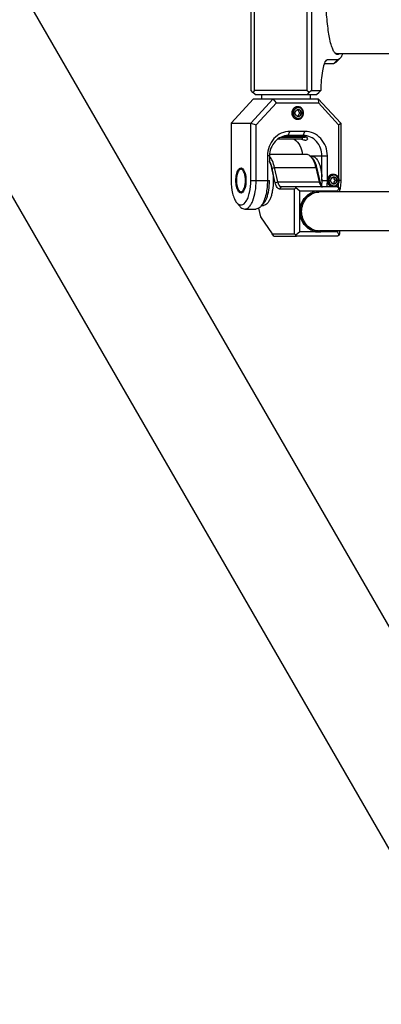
# Model space of a CAD drawing. Header units: millimetres. Extents: x 0 to 2550, y 0 to 1188.
# Tile 33 of 221: x 290 to 299, y 115 to 139. Entities that reach past the tile are written whole.
import ezdxf

# ---------------------------------------------------------------- set-up
doc = ezdxf.new("R2010")
doc.units = ezdxf.units.MM
doc.header["$LTSCALE"] = 46.255
for name, color, linetype in [('2ND_ARM_V2_PITCH_ABL603', 7, 'CONTINUOUS'), ('A2200203_ABL614', 7, 'CONTINUOUS'), ('A2300202#AF0_ABL612', 7, 'CONTINUOUS'), ('CSHCS-BR-M4-12_203_PBL618', 7, 'CONTINUOUS'), ('DR1SM11A1001_ABL601', 7, 'CONTINUOUS'), ('DR1SM11P1003_PBL602', 7, 'CONTINUOUS'), ('FWSRM-D10-V4-E2-T2_5_PBL660', 7, 'CONTINUOUS'), ('M2200202_PBL615', 7, 'CONTINUOUS'), ('M2200301_PBL755', 7, 'CONTINUOUS'), ('M2300101_PBL605', 7, 'CONTINUOUS'), ('M2300202_PBL613', 7, 'CONTINUOUS'), ('M2300301_PBL712', 7, 'CONTINUOUS'), ('M2300602_PBL644', 7, 'CONTINUOUS'), ('SSHH-ST-M3-5_203_PBL624', 7, 'CONTINUOUS'), ('SSHH-ST-M3-5_203_PBL645', 7, 'CONTINUOUS'), ('WFM_0608_06_2_PBL617', 7, 'CONTINUOUS'), ('WFM_0608_06_2_PBL713', 7, 'CONTINUOUS'), ('WFM_0608_06_2_PBL715', 7, 'CONTINUOUS'), ('아래쪽_16_VBL600', 7, 'CONTINUOUS')]:
    doc.layers.add(name, color=color, linetype=linetype)

# ---------------------------------------------------------------- blocks, each defined once
blk = doc.blocks.new('DR1SM11P1003_PBL602', base_point=(318.483, 140.098))
at = {"layer": 'DR1SM11P1003_PBL602', "color": 7}
for p, q in [((304.268, 115.477), (290.053, 140.098)), ((301.617, 114.63), (288.987, 136.506))]:
    blk.add_line(p, q, dxfattribs=at)
blk = doc.blocks.new('DR1SM11A1001_ABL601', base_point=(318.483, 140.098))
at = {"layer": 'DR1SM11P1003_PBL602'}
blk.add_blockref('DR1SM11P1003_PBL602', (318.483, 140.098), dxfattribs=at)
blk = doc.blocks.new('M2300101_PBL605', base_point=(296.483, 136.148))
at = {"layer": 'M2300101_PBL605', "color": 7}
for p, q in [((295.143, 136.898), (295.693, 137.498)), ((296.173, 137.498), (295.623, 136.898)), ((295.693, 137.498), (297.273, 137.498)), ((296.251, 137.398), (296.173, 137.498)), ((297.273, 137.498), (297.275, 137.398)), ((297.823, 136.898), (297.273, 137.498)), ((296.251, 137.398), (295.755, 136.857)), ((296.251, 137.398), (297.275, 137.398)), ((297.771, 136.857), (297.275, 137.398)), ((295.143, 136.898), (295.143, 135.498)), ((295.143, 136.898), (295.623, 136.898)), ((295.623, 135.498), (295.623, 136.898)), ((295.623, 136.898), (295.755, 136.857)), ((295.755, 135.498), (295.755, 136.857)), ((297.771, 136.857), (297.823, 136.898)), ((297.771, 136.857), (297.771, 135.558)), ((297.823, 136.898), (297.823, 135.498)), ((296.906, 136.598), (296.54, 136.598)), ((296.946, 136.698), (296.58, 136.698)), ((296.03, 136.098), (296.03, 135.498)), ((296.081, 136.098), (296.081, 135.96)), ((297.364, 135.498), (297.364, 136.098)), ((297.496, 135.498), (297.496, 136.098)), ((295.278, 134.958), (295.353, 134.868)), ((295.946, 134.958), (295.872, 134.868)), ((295.475, 134.798), (295.75, 134.798))]:
    blk.add_line(p, q, dxfattribs=at)
at = {"layer": 'M2300101_PBL605', "color": 2}
for p, q in [((296.54, 136.598), (296.58, 136.698)), ((296.906, 136.598), (296.946, 136.698)), ((296.081, 136.098), (296.03, 136.098)), ((297.075, 136.098), (297.496, 136.098)), ((295.623, 135.498), (296.081, 135.498)), ((297.364, 135.498), (297.496, 135.498)), ((297.823, 135.498), (297.783, 135.498))]:
    blk.add_line(p, q, dxfattribs=at)
at = {"layer": 'M2300101_PBL605', "color": 7}
for centre, radius, start, end in [((296.867, 136.387), 0.211, 77.1081, 79.3183), ((295.852, 135.491), 1.644, 354.6914, 354.9673), ((295.777, 135.497), 1.719, 354.9882, 0.0186), ((296.145, 135.49), 1.626, 354.2936, 354.663), ((296.076, 135.496), 1.695, 354.6782, 357.7343), ((296.632, 135.463), 1.188, 348.0022, 351.4575)]:
    blk.add_arc(centre, radius, start, end, dxfattribs=at)
at = {"layer": 'M2300101_PBL605', "color": 134}
blk.add_arc((297.627, 135.471), 0.123, 269.2697, 270.3145, dxfattribs=at)
for points, knots in [([(296.763, 137.298), (296.761, 137.298), (296.756, 137.297), (296.751, 137.297), (296.746, 137.296), (296.743, 137.296), (296.74, 137.296), (296.738, 137.295), (296.737, 137.295), (296.736, 137.295), (296.735, 137.295), (296.734, 137.295), (296.732, 137.294), (296.729, 137.293), (296.723, 137.291), (296.718, 137.289), (296.714, 137.288), (296.712, 137.287), (296.711, 137.287), (296.711, 137.287), (296.71, 137.286), (296.709, 137.286), (296.707, 137.285), (296.704, 137.283), (296.699, 137.28), (296.694, 137.277), (296.69, 137.275), (296.689, 137.274), (296.688, 137.273), (296.687, 137.273), (296.686, 137.272), (296.685, 137.272), (296.684, 137.27), (296.681, 137.267), (296.676, 137.264), (296.672, 137.26), (296.669, 137.257), (296.667, 137.255), (296.666, 137.255), (296.666, 137.254), (296.665, 137.253), (296.664, 137.252), (296.663, 137.251), (296.661, 137.248), (296.657, 137.243), (296.654, 137.238), (296.651, 137.235), (296.65, 137.233), (296.649, 137.232), (296.649, 137.232), (296.648, 137.231), (296.648, 137.23), (296.647, 137.228), (296.645, 137.224), (296.642, 137.219), (296.64, 137.213), (296.638, 137.209), (296.637, 137.208), (296.636, 137.206), (296.636, 137.206), (296.636, 137.205), (296.635, 137.204), (296.635, 137.202), (296.634, 137.198), (296.632, 137.192), (296.63, 137.186), (296.629, 137.182), (296.629, 137.18), (296.628, 137.179), (296.628, 137.178), (296.628, 137.177), (296.628, 137.176), (296.628, 137.173), (296.627, 137.17), (296.627, 137.167), (296.627, 137.162), (296.626, 137.155), (296.626, 137.151), (296.625, 137.148)], [0, 0, 0, 0, 0.03125, 0.0625, 0.078125, 0.09375, 0.109375, 0.117188, 0.121094, 0.125, 0.128906, 0.132812, 0.140625, 0.15625, 0.1875, 0.21875, 0.234375, 0.242188, 0.246094, 0.25, 0.253906, 0.257812, 0.265625, 0.28125, 0.3125, 0.34375, 0.359375, 0.367188, 0.371094, 0.375, 0.378906, 0.382812, 0.390625, 0.40625, 0.4375, 0.46875, 0.484375, 0.492188, 0.496094, 0.5, 0.503906, 0.507812, 0.515625, 0.53125, 0.5625, 0.59375, 0.609375, 0.617188, 0.621094, 0.625, 0.628906, 0.632812, 0.640625, 0.65625, 0.6875, 0.71875, 0.734375, 0.742188, 0.746094, 0.75, 0.753906, 0.757812, 0.765625, 0.78125, 0.8125, 0.84375, 0.859375, 0.867188, 0.871094, 0.875, 0.878906, 0.882812, 0.890625, 0.90625, 0.921875, 0.9375, 0.96875, 1, 1, 1, 1]), ([(296.625, 137.148), (296.626, 137.146), (296.626, 137.141), (296.627, 137.135), (296.627, 137.13), (296.627, 137.126), (296.628, 137.123), (296.628, 137.121), (296.628, 137.12), (296.628, 137.119), (296.628, 137.118), (296.629, 137.117), (296.629, 137.115), (296.63, 137.111), (296.632, 137.105), (296.634, 137.099), (296.635, 137.095), (296.635, 137.093), (296.636, 137.092), (296.636, 137.091), (296.636, 137.09), (296.637, 137.089), (296.638, 137.087), (296.639, 137.083), (296.642, 137.078), (296.645, 137.073), (296.647, 137.069), (296.647, 137.067), (296.648, 137.066), (296.648, 137.065), (296.649, 137.064), (296.65, 137.063), (296.651, 137.062), (296.653, 137.058), (296.657, 137.053), (296.661, 137.049), (296.663, 137.045), (296.664, 137.044), (296.665, 137.043), (296.666, 137.042), (296.666, 137.041), (296.667, 137.041), (296.669, 137.039), (296.672, 137.037), (296.676, 137.033), (296.68, 137.029), (296.683, 137.026), (296.685, 137.025), (296.686, 137.024), (296.686, 137.023), (296.687, 137.023), (296.688, 137.022), (296.69, 137.021), (296.693, 137.019), (296.698, 137.016), (296.703, 137.014), (296.707, 137.012), (296.708, 137.011), (296.709, 137.01), (296.71, 137.01), (296.711, 137.009), (296.712, 137.009), (296.714, 137.008), (296.718, 137.007), (296.723, 137.005), (296.728, 137.003), (296.732, 137.002), (296.734, 137.002), (296.735, 137.001), (296.736, 137.001), (296.737, 137.001), (296.738, 137.001), (296.74, 137.001), (296.743, 137), (296.746, 137), (296.75, 136.999), (296.756, 136.999), (296.761, 136.998), (296.763, 136.998)], [0, 0, 0, 0, 0.03125, 0.0625, 0.078125, 0.09375, 0.109375, 0.117188, 0.121094, 0.125, 0.128906, 0.132812, 0.140625, 0.15625, 0.1875, 0.21875, 0.234375, 0.242188, 0.246094, 0.25, 0.253906, 0.257812, 0.265625, 0.28125, 0.3125, 0.34375, 0.359375, 0.367188, 0.371094, 0.375, 0.378906, 0.382812, 0.390625, 0.40625, 0.4375, 0.46875, 0.484375, 0.492188, 0.496094, 0.5, 0.503906, 0.507812, 0.515625, 0.53125, 0.5625, 0.59375, 0.609375, 0.617188, 0.621094, 0.625, 0.628906, 0.632812, 0.640625, 0.65625, 0.6875, 0.71875, 0.734375, 0.742188, 0.746094, 0.75, 0.753906, 0.757812, 0.765625, 0.78125, 0.8125, 0.84375, 0.859375, 0.867188, 0.871094, 0.875, 0.878906, 0.882812, 0.890625, 0.90625, 0.921875, 0.9375, 0.96875, 1, 1, 1, 1]), ([(297.634, 135.648), (297.631, 135.648), (297.627, 135.647), (297.621, 135.647), (297.617, 135.646), (297.614, 135.646), (297.611, 135.646), (297.609, 135.645), (297.608, 135.645), (297.607, 135.645), (297.606, 135.645), (297.605, 135.645), (297.603, 135.644), (297.599, 135.643), (297.594, 135.641), (297.589, 135.639), (297.585, 135.638), (297.583, 135.637), (297.582, 135.637), (297.581, 135.637), (297.58, 135.636), (297.579, 135.636), (297.578, 135.635), (297.574, 135.633), (297.569, 135.63), (297.564, 135.627), (297.561, 135.625), (297.559, 135.624), (297.558, 135.623), (297.558, 135.623), (297.557, 135.622), (297.556, 135.622), (297.554, 135.62), (297.551, 135.617), (297.547, 135.614), (297.543, 135.61), (297.539, 135.607), (297.538, 135.605), (297.537, 135.605), (297.536, 135.604), (297.536, 135.603), (297.535, 135.602), (297.534, 135.601), (297.531, 135.598), (297.528, 135.593), (297.524, 135.588), (297.522, 135.585), (297.521, 135.583), (297.52, 135.582), (297.519, 135.582), (297.519, 135.581), (297.518, 135.58), (297.518, 135.578), (297.516, 135.574), (297.513, 135.569), (297.51, 135.563), (297.509, 135.559), (297.508, 135.558), (297.507, 135.556), (297.507, 135.556), (297.506, 135.555), (297.506, 135.554), (297.506, 135.552), (297.504, 135.548), (297.503, 135.542), (297.501, 135.536), (297.5, 135.532), (297.499, 135.53), (297.499, 135.529), (297.499, 135.528), (297.499, 135.527), (297.499, 135.526), (297.498, 135.523), (297.498, 135.52), (297.498, 135.517), (297.497, 135.512), (297.497, 135.505), (297.496, 135.501), (297.496, 135.498)], [0, 0, 0, 0, 0.03125, 0.0625, 0.078125, 0.09375, 0.109375, 0.117188, 0.121094, 0.125, 0.128906, 0.132812, 0.140625, 0.15625, 0.1875, 0.21875, 0.234375, 0.242188, 0.246094, 0.25, 0.253906, 0.257812, 0.265625, 0.28125, 0.3125, 0.34375, 0.359375, 0.367188, 0.371094, 0.375, 0.378906, 0.382812, 0.390625, 0.40625, 0.4375, 0.46875, 0.484375, 0.492188, 0.496094, 0.5, 0.503906, 0.507812, 0.515625, 0.53125, 0.5625, 0.59375, 0.609375, 0.617188, 0.621094, 0.625, 0.628906, 0.632812, 0.640625, 0.65625, 0.6875, 0.71875, 0.734375, 0.742188, 0.746094, 0.75, 0.753906, 0.757812, 0.765625, 0.78125, 0.8125, 0.84375, 0.859375, 0.867188, 0.871094, 0.875, 0.878906, 0.882812, 0.890625, 0.90625, 0.921875, 0.9375, 0.96875, 1, 1, 1, 1]), ([(297.496, 135.498), (297.496, 135.487), (297.498, 135.463), (297.509, 135.428), (297.526, 135.398), (297.549, 135.374), (297.577, 135.357), (297.604, 135.349), (297.62, 135.348), (297.626, 135.348)], [0, 0, 0, 0, 0.154429, 0.308858, 0.463287, 0.617716, 0.772145, 0.926574, 1, 1, 1, 1])]:
    blk.add_open_spline(points, degree=3, knots=knots, dxfattribs=at)
at = {"layer": 'M2300101_PBL605', "color": 7}
for points, knots in [([(296.58, 136.698), (296.508, 136.698), (296.361, 136.666), (296.178, 136.53), (296.058, 136.331), (296.03, 136.176), (296.03, 136.098)], [0, 0, 0, 0, 0.239879, 0.485783, 0.74001, 1, 1, 1, 1]), ([(296.54, 136.598), (296.48, 136.598), (296.357, 136.571), (296.205, 136.458), (296.105, 136.292), (296.081, 136.163), (296.081, 136.098)], [0, 0, 0, 0, 0.239879, 0.485783, 0.74001, 1, 1, 1, 1]), ([(296.685, 136.511), (296.741, 136.469), (296.837, 136.355), (296.877, 136.213), (296.883, 136.14)], [0, 0, 0, 0, 0.492114, 1, 1, 1, 1]), ([(296.964, 136.478), (296.956, 136.478), (296.917, 136.483), (296.88, 136.497), (296.85, 136.508)], [0, 0, 0, 0, 0.19295, 1, 1, 1, 1]), ([(297.364, 136.098), (297.364, 136.163), (297.341, 136.292), (297.241, 136.458), (297.089, 136.571), (296.966, 136.598), (296.906, 136.598)], [0, 0, 0, 0, 0.25999, 0.514217, 0.760121, 1, 1, 1, 1]), ([(296.914, 136.592), (296.92, 136.591), (296.939, 136.586), (296.958, 136.577), (296.97, 136.569)], [0, 0, 0, 0, 0.277458, 1, 1, 1, 1]), ([(297.496, 136.098), (297.496, 136.176), (297.468, 136.331), (297.348, 136.53), (297.165, 136.666), (297.018, 136.698), (296.946, 136.698)], [0, 0, 0, 0, 0.25999, 0.514217, 0.760121, 1, 1, 1, 1]), ([(297.008, 136.511), (297.008, 136.503), (296.998, 136.481), (296.976, 136.478), (296.964, 136.478)], [0, 0, 0, 0, 0.435168, 1, 1, 1, 1]), ([(296.97, 136.569), (296.976, 136.565), (296.994, 136.551), (297.008, 136.528), (297.008, 136.511)], [0, 0, 0, 0, 0.305455, 1, 1, 1, 1]), ([(295.407, 135.797), (295.423, 135.789), (295.453, 135.755), (295.495, 135.655), (295.505, 135.563), (295.505, 135.498)], [0, 0, 0, 0, 0.166757, 0.398154, 1, 1, 1, 1]), ([(295.261, 135.498), (295.261, 135.548), (295.27, 135.638), (295.298, 135.726), (295.32, 135.759)], [0, 0, 0, 0, 0.558378, 1, 1, 1, 1]), ([(295.143, 135.498), (295.143, 135.391), (295.158, 135.238), (295.215, 135.058), (295.255, 134.986), (295.278, 134.958)], [0, 0, 0, 0, 0.568143, 0.807555, 1, 1, 1, 1]), ([(295.32, 135.237), (295.298, 135.27), (295.27, 135.358), (295.261, 135.448), (295.261, 135.498)], [0, 0, 0, 0, 0.441622, 1, 1, 1, 1]), ([(295.278, 134.958), (295.294, 134.939), (295.328, 134.906), (295.427, 134.887), (295.511, 134.978), (295.562, 135.09), (295.611, 135.26), (295.623, 135.401), (295.623, 135.498)], [0, 0, 0, 0, 0.09278, 0.168663, 0.349279, 0.481225, 0.638566, 1, 1, 1, 1]), ([(295.505, 135.498), (295.505, 135.433), (295.495, 135.341), (295.453, 135.241), (295.423, 135.207), (295.407, 135.199)], [0, 0, 0, 0, 0.601846, 0.833243, 1, 1, 1, 1]), ([(295.475, 134.798), (295.515, 134.798), (295.579, 134.839), (295.635, 134.919), (295.695, 135.044), (295.742, 135.24), (295.755, 135.408), (295.755, 135.498)], [0, 0, 0, 0, 0.149385, 0.250234, 0.371121, 0.66453, 1, 1, 1, 1]), ([(296.03, 135.498), (296.03, 135.456), (296.024, 135.301), (295.998, 135.146), (295.961, 135.038)], [0, 0, 0, 0, 0.267743, 1, 1, 1, 1]), ([(297.823, 135.498), (297.823, 135.48), (297.821, 135.409), (297.815, 135.338), (297.807, 135.286)], [0, 0, 0, 0, 0.254017, 1, 1, 1, 1]), ([(295.353, 134.868), (295.361, 134.857), (295.394, 134.823), (295.441, 134.798), (295.475, 134.798)], [0, 0, 0, 0, 0.293984, 1, 1, 1, 1]), ([(295.872, 134.868), (295.863, 134.857), (295.831, 134.823), (295.783, 134.798), (295.75, 134.798)], [0, 0, 0, 0, 0.293984, 1, 1, 1, 1]), ([(295.93, 134.963), (295.926, 134.954), (295.909, 134.921), (295.889, 134.889), (295.872, 134.868)], [0, 0, 0, 0, 0.272057, 1, 1, 1, 1]), ([(295.961, 135.038), (295.958, 135.032), (295.949, 135.006), (295.939, 134.981), (295.93, 134.963)], [0, 0, 0, 0, 0.260481, 1, 1, 1, 1])]:
    blk.add_open_spline(points, degree=3, knots=knots, dxfattribs=at)
for points in [[(296.86, 136.598), (296.876, 136.598), (296.891, 136.597), (296.907, 136.594)], [(295.32, 135.759), (295.326, 135.769), (295.334, 135.778), (295.342, 135.785)], [(295.342, 135.785), (295.345, 135.788), (295.347, 135.79), (295.35, 135.792)], [(295.35, 135.792), (295.36, 135.798), (295.371, 135.803), (295.383, 135.803)], [(295.383, 135.803), (295.388, 135.803), (295.393, 135.802), (295.398, 135.801)], [(295.398, 135.801), (295.401, 135.8), (295.404, 135.799), (295.407, 135.797)], [(295.342, 135.211), (295.334, 135.218), (295.326, 135.227), (295.32, 135.237)], [(295.35, 135.204), (295.347, 135.206), (295.345, 135.208), (295.342, 135.211)], [(295.383, 135.193), (295.371, 135.193), (295.36, 135.198), (295.35, 135.204)], [(295.398, 135.195), (295.393, 135.194), (295.388, 135.193), (295.383, 135.193)], [(295.407, 135.199), (295.404, 135.198), (295.401, 135.196), (295.398, 135.195)]]:
    blk.add_open_spline(points, degree=3, dxfattribs=at)
blk = doc.blocks.new('CSHCS-BR-M4-12_203_PBL618', base_point=(296.583, 136.528))
at = {"layer": 'CSHCS-BR-M4-12_203_PBL618', "color": 7}
for p, q in [((296.883, 136.508), (296.283, 136.508)), ((296.883, 136.548), (296.883, 136.508))]:
    blk.add_line(p, q, dxfattribs=at)
blk = doc.blocks.new('SSHH-ST-M3-5_203_PBL624', base_point=(296.777, 137.148))
at = {"layer": 'SSHH-ST-M3-5_203_PBL624', "color": 7}
for p, q in [((296.745, 137.223), (296.825, 137.223)), ((296.777, 137.298), (296.763, 137.298)), ((296.779, 137.223), (296.779, 137.223)), ((296.779, 137.223), (296.779, 137.223)), ((296.825, 137.073), (296.745, 137.073)), ((296.777, 136.998), (296.763, 136.998)), ((296.779, 137.073), (296.779, 137.073)), ((296.779, 137.073), (296.779, 137.073)), ((296.864, 137.148), (296.819, 137.148))]:
    blk.add_line(p, q, dxfattribs=at)
for centre, radius, start, end in [((296.786, 137.166), 0.112, 101.984, 113.9201), ((296.785, 137.168), 0.11, 99.7839, 101.9384), ((296.785, 137.168), 0.11, 90.0159, 99.7809), ((296.786, 137.13), 0.112, 246.074, 258.0142), ((296.785, 137.128), 0.11, 258.0598, 260.1528), ((296.785, 137.128), 0.11, 260.1557, 269.9838), ((296.762, 137.148), 0.142, 359.8972, 0.1279)]:
    blk.add_arc(centre, radius, start, end, dxfattribs=at)
for points, knots in [([(296.777, 137.298), (296.759, 137.298), (296.731, 137.292), (296.7, 137.273), (296.672, 137.248), (296.646, 137.206), (296.639, 137.167), (296.639, 137.148)], [0, 0, 0, 0, 0.239558, 0.361995, 0.486432, 0.740357, 1, 1, 1, 1]), ([(296.74, 137.268), (296.729, 137.264), (296.708, 137.25), (296.676, 137.212), (296.659, 137.148), (296.676, 137.084), (296.708, 137.046), (296.729, 137.032), (296.74, 137.028)], [0, 0, 0, 0, 0.121414, 0.245939, 0.500001, 0.754062, 0.878586, 1, 1, 1, 1]), ([(296.706, 137.148), (296.709, 137.161), (296.72, 137.188), (296.736, 137.211), (296.745, 137.223)], [0, 0, 0, 0, 0.474642, 1, 1, 1, 1]), ([(296.706, 137.148), (296.706, 137.163), (296.713, 137.193), (296.733, 137.215), (296.745, 137.223)], [0, 0, 0, 0, 0.509075, 1, 1, 1, 1]), ([(296.745, 137.223), (296.751, 137.227), (296.764, 137.233), (296.778, 137.235), (296.785, 137.235)], [0, 0, 0, 0, 0.503034, 1, 1, 1, 1]), ([(296.777, 136.998), (296.795, 136.998), (296.832, 137.006), (296.877, 137.04), (296.907, 137.09), (296.918, 137.148), (296.907, 137.206), (296.877, 137.256), (296.832, 137.29), (296.795, 137.298), (296.777, 137.298)], [0, 0, 0, 0, 0.11993, 0.242891, 0.370014, 0.5, 0.629986, 0.757109, 0.88007, 1, 1, 1, 1]), ([(296.819, 137.148), (296.811, 137.16), (296.796, 137.184), (296.784, 137.21), (296.779, 137.223)], [0, 0, 0, 0, 0.514578, 1, 1, 1, 1]), ([(296.904, 137.148), (296.904, 137.165), (296.898, 137.199), (296.872, 137.242), (296.832, 137.271), (296.8, 137.278), (296.785, 137.278)], [0, 0, 0, 0, 0.259971, 0.514204, 0.760124, 1, 1, 1, 1]), ([(296.785, 137.235), (296.792, 137.235), (296.806, 137.233), (296.819, 137.227), (296.825, 137.223)], [0, 0, 0, 0, 0.496966, 1, 1, 1, 1]), ([(296.825, 137.223), (296.837, 137.215), (296.857, 137.193), (296.864, 137.163), (296.864, 137.148)], [0, 0, 0, 0, 0.490925, 1, 1, 1, 1]), ([(296.825, 137.223), (296.828, 137.21), (296.839, 137.184), (296.855, 137.16), (296.864, 137.148)], [0, 0, 0, 0, 0.474642, 1, 1, 1, 1]), ([(296.639, 137.148), (296.639, 137.129), (296.646, 137.09), (296.672, 137.048), (296.7, 137.023), (296.731, 137.004), (296.759, 136.998), (296.777, 136.998)], [0, 0, 0, 0, 0.259643, 0.513568, 0.638005, 0.760442, 1, 1, 1, 1]), ([(296.745, 137.073), (296.736, 137.085), (296.72, 137.109), (296.709, 137.135), (296.706, 137.148)], [0, 0, 0, 0, 0.52532, 1, 1, 1, 1]), ([(296.745, 137.073), (296.733, 137.081), (296.713, 137.103), (296.706, 137.133), (296.706, 137.148)], [0, 0, 0, 0, 0.490925, 1, 1, 1, 1]), ([(296.785, 137.061), (296.778, 137.061), (296.764, 137.063), (296.751, 137.069), (296.745, 137.073)], [0, 0, 0, 0, 0.496966, 1, 1, 1, 1]), ([(296.779, 137.073), (296.784, 137.086), (296.796, 137.112), (296.811, 137.136), (296.819, 137.148)], [0, 0, 0, 0, 0.485424, 1, 1, 1, 1]), ([(296.785, 137.018), (296.8, 137.018), (296.832, 137.025), (296.872, 137.054), (296.898, 137.097), (296.904, 137.131), (296.904, 137.148)], [0, 0, 0, 0, 0.23987, 0.485791, 0.740029, 1, 1, 1, 1]), ([(296.825, 137.073), (296.819, 137.069), (296.806, 137.063), (296.792, 137.061), (296.785, 137.061)], [0, 0, 0, 0, 0.503034, 1, 1, 1, 1]), ([(296.864, 137.148), (296.855, 137.136), (296.839, 137.113), (296.828, 137.086), (296.825, 137.073)], [0, 0, 0, 0, 0.52532, 1, 1, 1, 1]), ([(296.864, 137.148), (296.864, 137.133), (296.857, 137.103), (296.837, 137.081), (296.825, 137.073)], [0, 0, 0, 0, 0.509075, 1, 1, 1, 1])]:
    blk.add_open_spline(points, degree=3, knots=knots, dxfattribs=at)
blk = doc.blocks.new('M2300602_PBL644', base_point=(295.383, 135.498))
at = {"layer": 'M2300602_PBL644', "color": 7}
for p, q in [((295.335, 135.745), (295.357, 135.772)), ((295.335, 135.251), (295.357, 135.224))]:
    blk.add_line(p, q, dxfattribs=at)
for points, knots in [([(295.361, 135.767), (295.354, 135.764), (295.345, 135.756), (295.337, 135.748), (295.335, 135.745)], [0, 0, 0, 0, 0.724708, 1, 1, 1, 1]), ([(295.387, 135.797), (295.385, 135.796), (295.373, 135.79), (295.364, 135.78), (295.357, 135.772)], [0, 0, 0, 0, 0.226946, 1, 1, 1, 1]), ([(295.383, 135.223), (295.42, 135.223), (295.466, 135.301), (295.487, 135.395), (295.496, 135.498), (295.487, 135.601), (295.466, 135.695), (295.42, 135.773), (295.383, 135.773)], [0, 0, 0, 0, 0.180664, 0.329667, 0.5, 0.670333, 0.819336, 1, 1, 1, 1]), ([(295.335, 135.745), (295.312, 135.717), (295.282, 135.633), (295.268, 135.498), (295.282, 135.364), (295.312, 135.279), (295.335, 135.251)], [0, 0, 0, 0, 0.215231, 0.5, 0.784769, 1, 1, 1, 1]), ([(295.335, 135.251), (295.337, 135.248), (295.345, 135.24), (295.354, 135.232), (295.361, 135.229)], [0, 0, 0, 0, 0.275292, 1, 1, 1, 1]), ([(295.357, 135.224), (295.36, 135.221), (295.368, 135.211), (295.379, 135.203), (295.387, 135.199)], [0, 0, 0, 0, 0.276261, 1, 1, 1, 1])]:
    blk.add_open_spline(points, degree=3, knots=knots, dxfattribs=at)
for points in [[(295.383, 135.773), (295.375, 135.773), (295.368, 135.771), (295.361, 135.767)], [(295.397, 135.801), (295.394, 135.8), (295.39, 135.799), (295.387, 135.797)], [(295.361, 135.229), (295.368, 135.225), (295.375, 135.223), (295.383, 135.223)], [(295.387, 135.199), (295.39, 135.197), (295.394, 135.196), (295.397, 135.195)]]:
    blk.add_open_spline(points, degree=3, dxfattribs=at)
blk = doc.blocks.new('SSHH-ST-M3-5_203_PBL645', base_point=(297.646, 135.498))
at = {"layer": 'SSHH-ST-M3-5_203_PBL645', "color": 7}
for p, q in [((297.614, 135.573), (297.693, 135.573)), ((297.646, 135.648), (297.634, 135.648)), ((297.648, 135.573), (297.648, 135.573)), ((297.648, 135.573), (297.648, 135.573)), ((297.693, 135.423), (297.614, 135.423)), ((297.646, 135.348), (297.627, 135.348)), ((297.648, 135.423), (297.648, 135.423)), ((297.648, 135.423), (297.648, 135.423)), ((297.733, 135.498), (297.688, 135.498))]:
    blk.add_line(p, q, dxfattribs=at)
for centre, radius, start, end in [((297.654, 135.516), 0.112, 101.0007, 114.946), ((297.654, 135.518), 0.11, 99.7831, 100.9329), ((297.654, 135.518), 0.11, 90.0159, 99.7809), ((297.654, 135.479), 0.111, 252.1667, 256.7991), ((297.654, 135.478), 0.11, 256.8019, 260.1512), ((297.654, 135.478), 0.11, 260.1557, 269.9838), ((297.631, 135.498), 0.142, 359.9534, 0.1279)]:
    blk.add_arc(centre, radius, start, end, dxfattribs=at)
for points, knots in [([(297.646, 135.648), (297.628, 135.648), (297.591, 135.64), (297.545, 135.606), (297.515, 135.556), (297.505, 135.498), (297.515, 135.44), (297.545, 135.39), (297.591, 135.356), (297.628, 135.348), (297.646, 135.348)], [0, 0, 0, 0, 0.11993, 0.242891, 0.370014, 0.5, 0.629986, 0.757109, 0.88007, 1, 1, 1, 1]), ([(297.607, 135.618), (297.596, 135.612), (297.574, 135.598), (297.542, 135.557), (297.527, 135.49), (297.549, 135.426), (297.586, 135.389), (297.608, 135.377), (297.62, 135.373)], [0, 0, 0, 0, 0.121868, 0.246982, 0.501853, 0.755347, 0.87921, 1, 1, 1, 1]), ([(297.574, 135.498), (297.578, 135.511), (297.589, 135.538), (297.605, 135.561), (297.614, 135.573)], [0, 0, 0, 0, 0.474642, 1, 1, 1, 1]), ([(297.574, 135.498), (297.574, 135.513), (297.581, 135.543), (297.602, 135.565), (297.614, 135.573)], [0, 0, 0, 0, 0.509075, 1, 1, 1, 1]), ([(297.614, 135.573), (297.62, 135.577), (297.633, 135.583), (297.647, 135.585), (297.654, 135.585)], [0, 0, 0, 0, 0.503034, 1, 1, 1, 1]), ([(297.646, 135.348), (297.664, 135.348), (297.7, 135.356), (297.746, 135.39), (297.776, 135.44), (297.787, 135.498), (297.776, 135.556), (297.746, 135.606), (297.7, 135.64), (297.664, 135.648), (297.646, 135.648)], [0, 0, 0, 0, 0.11993, 0.242891, 0.370014, 0.5, 0.629986, 0.757109, 0.88007, 1, 1, 1, 1]), ([(297.688, 135.498), (297.68, 135.51), (297.665, 135.534), (297.653, 135.56), (297.648, 135.573)], [0, 0, 0, 0, 0.514578, 1, 1, 1, 1]), ([(297.773, 135.498), (297.773, 135.515), (297.767, 135.549), (297.741, 135.592), (297.701, 135.621), (297.669, 135.628), (297.654, 135.628)], [0, 0, 0, 0, 0.259971, 0.514204, 0.760124, 1, 1, 1, 1]), ([(297.654, 135.585), (297.661, 135.585), (297.675, 135.583), (297.687, 135.577), (297.693, 135.573)], [0, 0, 0, 0, 0.496966, 1, 1, 1, 1]), ([(297.693, 135.573), (297.705, 135.565), (297.726, 135.543), (297.733, 135.513), (297.733, 135.498)], [0, 0, 0, 0, 0.490925, 1, 1, 1, 1]), ([(297.693, 135.573), (297.697, 135.56), (297.708, 135.534), (297.724, 135.51), (297.733, 135.498)], [0, 0, 0, 0, 0.474642, 1, 1, 1, 1]), ([(297.614, 135.423), (297.605, 135.435), (297.589, 135.459), (297.578, 135.485), (297.574, 135.498)], [0, 0, 0, 0, 0.52532, 1, 1, 1, 1]), ([(297.614, 135.423), (297.602, 135.431), (297.581, 135.453), (297.574, 135.483), (297.574, 135.498)], [0, 0, 0, 0, 0.490925, 1, 1, 1, 1]), ([(297.654, 135.411), (297.647, 135.411), (297.633, 135.413), (297.62, 135.419), (297.614, 135.423)], [0, 0, 0, 0, 0.496966, 1, 1, 1, 1]), ([(297.648, 135.423), (297.653, 135.436), (297.665, 135.462), (297.68, 135.486), (297.688, 135.498)], [0, 0, 0, 0, 0.485424, 1, 1, 1, 1]), ([(297.654, 135.368), (297.669, 135.368), (297.701, 135.375), (297.741, 135.404), (297.767, 135.447), (297.773, 135.481), (297.773, 135.498)], [0, 0, 0, 0, 0.239864, 0.485786, 0.740029, 1, 1, 1, 1]), ([(297.693, 135.423), (297.687, 135.419), (297.675, 135.413), (297.661, 135.411), (297.654, 135.411)], [0, 0, 0, 0, 0.503034, 1, 1, 1, 1]), ([(297.733, 135.498), (297.724, 135.486), (297.708, 135.463), (297.697, 135.436), (297.693, 135.423)], [0, 0, 0, 0, 0.52532, 1, 1, 1, 1]), ([(297.733, 135.498), (297.733, 135.483), (297.726, 135.453), (297.705, 135.431), (297.693, 135.423)], [0, 0, 0, 0, 0.509075, 1, 1, 1, 1])]:
    blk.add_open_spline(points, degree=3, knots=knots, dxfattribs=at)
blk = doc.blocks.new('FWSRM-D10-V4-E2-T2_5_PBL660', base_point=(296.658, 136.566))
at = {"layer": 'FWSRM-D10-V4-E2-T2_5_PBL660', "color": 7}
for p, q in [((296.948, 136.548), (296.348, 136.548)), ((296.939, 136.583), (296.435, 136.583)), ((296.968, 136.569), (296.948, 136.548))]:
    blk.add_line(p, q, dxfattribs=at)
blk = doc.blocks.new('2ND_ARM_V2_PITCH_ABL603', base_point=(296.483, 140.098))
at = {"layer": 'CSHCS-BR-M4-12_203_PBL618'}
blk.add_blockref('CSHCS-BR-M4-12_203_PBL618', (296.583, 136.528), dxfattribs=at)
at = {"layer": 'FWSRM-D10-V4-E2-T2_5_PBL660'}
blk.add_blockref('FWSRM-D10-V4-E2-T2_5_PBL660', (296.658, 136.566), dxfattribs=at)
at = {"layer": 'M2300101_PBL605'}
blk.add_blockref('M2300101_PBL605', (296.483, 136.148), dxfattribs=at)
at = {"layer": 'M2300602_PBL644'}
blk.add_blockref('M2300602_PBL644', (295.383, 135.498), dxfattribs=at)
at = {"layer": 'SSHH-ST-M3-5_203_PBL624'}
blk.add_blockref('SSHH-ST-M3-5_203_PBL624', (296.777, 137.148), dxfattribs=at)
at = {"layer": 'SSHH-ST-M3-5_203_PBL645'}
blk.add_blockref('SSHH-ST-M3-5_203_PBL645', (297.646, 135.498), dxfattribs=at)
blk = doc.blocks.new('M2300202_PBL613', base_point=(296.802, 135.14))
at = {"layer": 'M2300202_PBL613', "color": 7}
for p, q in [((296.086, 136.14), (296.987, 136.14)), ((297.138, 136.029), (297.1, 136.074)), ((296.222, 135.44), (296.141, 135.79)), ((296.285, 135.465), (296.204, 135.815)), ((297.212, 135.815), (297.293, 135.465)), ((297.241, 135.79), (297.322, 135.44)), ((296.693, 135.29), (296.326, 135.29)), ((296.739, 135.34), (296.371, 135.34)), ((296.693, 135.29), (296.726, 135.315)), ((296.693, 134.19), (296.693, 135.29)), ((296.726, 135.315), (296.739, 135.34)), ((296.825, 135.24), (296.726, 135.315)), ((297.747, 135.34), (296.739, 135.34)), ((297.741, 135.24), (297.78, 135.315)), ((297.747, 135.34), (297.78, 135.315)), ((297.78, 135.315), (297.793, 135.29)), ((297.793, 135.29), (297.793, 135.217)), ((296.825, 134.24), (296.825, 135.24)), ((297.741, 135.24), (296.825, 135.24)), ((297.741, 135.24), (297.741, 135.217)), ((295.811, 134.818), (295.859, 134.609)), ((295.859, 134.609), (296.15, 134.19)), ((296.825, 134.74), (296.825, 134.741)), ((296.825, 134.739), (296.825, 134.74)), ((296.19, 134.14), (296.15, 134.19)), ((296.15, 134.19), (296.693, 134.19)), ((296.19, 134.14), (296.739, 134.14)), ((296.726, 134.165), (296.693, 134.19)), ((296.825, 134.24), (296.726, 134.165)), ((296.739, 134.14), (296.726, 134.165)), ((297.747, 134.14), (296.739, 134.14)), ((297.741, 134.24), (296.825, 134.24)), ((297.741, 134.264), (297.741, 134.24)), ((297.78, 134.165), (297.741, 134.24)), ((297.78, 134.165), (297.747, 134.14)), ((297.793, 134.19), (297.78, 134.165)), ((297.793, 134.264), (297.793, 134.19))]:
    blk.add_line(p, q, dxfattribs=at)
at = {"layer": 'M2300202_PBL613', "color": 2}
for p, q in [((296.141, 135.79), (296.204, 135.815)), ((296.204, 135.815), (297.212, 135.815)), ((297.241, 135.79), (297.212, 135.815)), ((296.222, 135.44), (296.285, 135.465)), ((296.285, 135.465), (297.293, 135.465)), ((296.326, 135.29), (296.371, 135.34)), ((297.322, 135.44), (297.293, 135.465))]:
    blk.add_line(p, q, dxfattribs=at)
at = {"layer": 'M2300202_PBL613', "color": 7}
for centre, radius, start, end in [((295.486, 135.667), 0.664, 21.0849, 22.2211), ((295.131, 135.556), 1.036, 13.0098, 13.2319), ((297.286, 134.808), 0.433, 108.8778, 112.4586), ((297.284, 134.813), 0.427, 91.5769, 108.8523), ((297.275, 134.815), 0.405, 86.007, 98.9739), ((297.283, 134.824), 0.416, 90.0007, 91.4992), ((297.283, 134.822), 0.418, 86.8367, 89.9968), ((297.275, 134.816), 0.404, 83.6697, 86.0062), ((297.282, 134.814), 0.427, 71.6726, 86.7885), ((297.286, 134.672), 0.433, 247.5524, 251.1693), ((297.284, 134.667), 0.427, 251.1946, 268.4798), ((297.275, 134.665), 0.405, 261.0566, 273.9935), ((297.283, 134.656), 0.416, 268.5579, 269.9993), ((297.283, 134.658), 0.418, 270.0031, 273.1633), ((297.275, 134.664), 0.404, 273.9943, 276.4338), ((297.282, 134.667), 0.427, 273.2118, 288.3731)]:
    blk.add_arc(centre, radius, start, end, dxfattribs=at)
for points, knots in [([(296.204, 135.815), (296.191, 135.869), (296.162, 135.965), (296.112, 136.054), (296.082, 136.086)], [0, 0, 0, 0, 0.562238, 1, 1, 1, 1]), ([(296.987, 136.14), (296.997, 136.14), (297.042, 136.133), (297.078, 136.101), (297.1, 136.074)], [0, 0, 0, 0, 0.221504, 1, 1, 1, 1]), ([(297.132, 136.029), (297.14, 136.015), (297.176, 135.947), (297.199, 135.873), (297.212, 135.815)], [0, 0, 0, 0, 0.220056, 1, 1, 1, 1]), ([(297.138, 136.029), (297.162, 136), (297.204, 135.921), (297.23, 135.837), (297.241, 135.79)], [0, 0, 0, 0, 0.443493, 1, 1, 1, 1]), ([(296.14, 135.794), (296.138, 135.804), (296.128, 135.842), (296.116, 135.879), (296.106, 135.906)], [0, 0, 0, 0, 0.262251, 1, 1, 1, 1]), ([(296.326, 135.29), (296.302, 135.29), (296.265, 135.324), (296.238, 135.38), (296.227, 135.419), (296.222, 135.44)], [0, 0, 0, 0, 0.37814, 0.659664, 1, 1, 1, 1]), ([(296.371, 135.34), (296.351, 135.34), (296.306, 135.383), (296.292, 135.433), (296.285, 135.465)], [0, 0, 0, 0, 0.379116, 1, 1, 1, 1]), ([(297.293, 135.465), (297.295, 135.454), (297.305, 135.419), (297.32, 135.385), (297.336, 135.365)], [0, 0, 0, 0, 0.291447, 1, 1, 1, 1]), ([(297.322, 135.44), (297.323, 135.433), (297.329, 135.409), (297.337, 135.385), (297.344, 135.368)], [0, 0, 0, 0, 0.266734, 1, 1, 1, 1]), ([(296.825, 134.741), (296.825, 134.84), (296.878, 135.036), (297.034, 135.172), (297.121, 135.208)], [0, 0, 0, 0, 0.511278, 1, 1, 1, 1]), ([(296.835, 134.74), (296.835, 134.851), (296.892, 135.022), (297.057, 135.169), (297.16, 135.207), (297.212, 135.215)], [0, 0, 0, 0, 0.509594, 0.758078, 1, 1, 1, 1]), ([(297.121, 134.272), (297.034, 134.308), (296.878, 134.444), (296.825, 134.64), (296.825, 134.739)], [0, 0, 0, 0, 0.48873, 1, 1, 1, 1]), ([(297.212, 134.265), (297.16, 134.273), (297.057, 134.311), (296.892, 134.457), (296.835, 134.629), (296.835, 134.74)], [0, 0, 0, 0, 0.24192, 0.490408, 1, 1, 1, 1])]:
    blk.add_open_spline(points, degree=3, knots=knots, dxfattribs=at)
for points in [[(297.1, 136.074), (297.112, 136.06), (297.122, 136.045), (297.132, 136.029)], [(296.101, 135.918), (296.095, 135.932), (296.089, 135.946), (296.083, 135.959)], [(297.336, 135.365), (297.342, 135.358), (297.348, 135.351), (297.356, 135.347)], [(297.344, 135.368), (297.348, 135.361), (297.352, 135.353), (297.356, 135.346)], [(297.356, 135.347), (297.363, 135.343), (297.371, 135.34), (297.379, 135.34)]]:
    blk.add_open_spline(points, degree=3, dxfattribs=at)
blk = doc.blocks.new('M2300301_PBL712', base_point=(304.02, 134.744))
at = {"layer": 'M2300301_PBL712', "color": 7}
for p, q in [((297.212, 135.215), (297.285, 135.215)), ((311.171, 135.224), (297.303, 135.217)), ((297.212, 134.265), (297.286, 134.265)), ((311.173, 134.271), (297.303, 134.264))]:
    blk.add_line(p, q, dxfattribs=at)
for centre, radius, start, end in [((297.303, 134.816), 0.401, 92.5267, 93.9826), ((297.303, 134.817), 0.4, 90.0012, 92.5273), ((297.303, 134.665), 0.401, 266.0784, 267.5041), ((297.303, 134.663), 0.4, 267.5035, 269.9988)]:
    blk.add_arc(centre, radius, start, end, dxfattribs=at)
blk.add_open_spline([(297.276, 134.264), (297.221, 134.268), (297.11, 134.3), (296.929, 134.445), (296.824, 134.74), (296.929, 135.035), (297.11, 135.18), (297.22, 135.212), (297.275, 135.216)], degree=3, knots=[0, 0, 0, 0, 0.12095, 0.24508, 0.5, 0.75492, 0.87905, 1, 1, 1, 1], dxfattribs=at)
blk = doc.blocks.new('WFM_0608_06_2_PBL713', base_point=(296.031, 135.425))
at = {"layer": 'WFM_0608_06_2_PBL713', "color": 7}
for p, q in [((296.081, 135.495), (296.081, 135.498)), ((295.89, 134.89), (295.933, 134.89))]:
    blk.add_line(p, q, dxfattribs=at)
for centre, radius, start, end in [((294.585, 135.49), 1.496, 0.0048, 0.2136), ((295.722, 135.134), 0.29, 321.7316, 322.3452)]:
    blk.add_arc(centre, radius, start, end, dxfattribs=at)
for points, knots in [([(296.082, 135.961), (296.097, 135.93), (296.124, 135.861), (296.162, 135.705), (296.173, 135.577), (296.173, 135.49)], [0, 0, 0, 0, 0.212291, 0.456056, 1, 1, 1, 1]), ([(296.173, 135.49), (296.173, 135.413), (296.165, 135.3), (296.135, 135.159), (296.106, 135.069), (296.071, 134.994), (296.03, 134.937), (295.984, 134.899), (295.949, 134.89), (295.933, 134.89)], [0, 0, 0, 0, 0.334252, 0.48819, 0.627065, 0.747529, 0.848029, 0.930027, 1, 1, 1, 1]), ([(296.012, 135.067), (296.036, 135.129), (296.071, 135.27), (296.081, 135.413), (296.081, 135.49)], [0, 0, 0, 0, 0.466894, 1, 1, 1, 1]), ([(295.994, 135.027), (295.996, 135.03), (296.002, 135.043), (296.008, 135.057), (296.012, 135.067)], [0, 0, 0, 0, 0.242873, 1, 1, 1, 1]), ([(295.913, 134.917), (295.917, 134.92), (295.93, 134.931), (295.942, 134.944), (295.95, 134.954)], [0, 0, 0, 0, 0.234297, 1, 1, 1, 1]), ([(295.952, 134.957), (295.956, 134.962), (295.972, 134.984), (295.985, 135.008), (295.994, 135.027)], [0, 0, 0, 0, 0.231681, 1, 1, 1, 1])]:
    blk.add_open_spline(points, degree=3, knots=knots, dxfattribs=at)
blk = doc.blocks.new('WFM_0608_06_2_PBL715', base_point=(297.224, 135.718))
at = {"layer": 'WFM_0608_06_2_PBL715', "color": 7}
blk.add_line((297.124, 136.09), (297.084, 136.09), dxfattribs=at)
for centre, radius, start, end in [((296.923, 135.852), 0.278, 38.2307, 39.6046), ((296.913, 135.845), 0.29, 37.6611, 38.2363), ((296.907, 135.84), 0.299, 36.9365, 37.6603), ((296.882, 135.821), 0.33, 33.5161, 36.8929), ((296.582, 135.666), 0.668, 21.0983, 22.2186), ((296.237, 135.558), 1.03, 13.2196, 13.6707), ((296.221, 135.554), 1.047, 13.0266, 13.2203), ((295.88, 135.49), 1.485, 359.9957, 3.6285), ((295.931, 135.486), 1.434, 354.4178, 356.9681), ((295.875, 135.489), 1.49, 356.9633, 0.0097)]:
    blk.add_arc(centre, radius, start, end, dxfattribs=at)
for points, knots in [([(297.124, 136.09), (297.139, 136.09), (297.17, 136.082), (297.212, 136.052), (297.25, 136.005), (297.283, 135.943), (297.312, 135.868), (297.336, 135.781), (297.353, 135.685), (297.359, 135.618), (297.362, 135.584)], [0, 0, 0, 0, 0.072566, 0.155517, 0.255071, 0.373318, 0.509669, 0.661887, 0.826668, 1, 1, 1, 1]), ([(297.201, 135.918), (297.197, 135.926), (297.185, 135.956), (297.17, 135.984), (297.157, 136.003)], [0, 0, 0, 0, 0.268635, 1, 1, 1, 1]), ([(297.238, 135.801), (297.236, 135.811), (297.226, 135.846), (297.215, 135.881), (297.206, 135.906)], [0, 0, 0, 0, 0.262069, 1, 1, 1, 1])]:
    blk.add_open_spline(points, degree=3, knots=knots, dxfattribs=at)
blk = doc.blocks.new('A2300202#AF0_ABL612', base_point=(304.588, 135.144))
at = {"layer": 'M2300202_PBL613'}
blk.add_blockref('M2300202_PBL613', (296.802, 135.14), dxfattribs=at)
at = {"layer": 'M2300301_PBL712'}
blk.add_blockref('M2300301_PBL712', (304.02, 134.744), dxfattribs=at)
at = {"layer": 'WFM_0608_06_2_PBL713'}
blk.add_blockref('WFM_0608_06_2_PBL713', (296.031, 135.425), dxfattribs=at)
at = {"layer": 'WFM_0608_06_2_PBL715'}
blk.add_blockref('WFM_0608_06_2_PBL715', (297.224, 135.718), dxfattribs=at)
blk = doc.blocks.new('M2200202_PBL615', base_point=(296.751, 140.098))
at = {"layer": 'M2200202_PBL615', "color": 7}
for p, q in [((295.674, 142.548), (295.634, 142.498)), ((295.732, 142.598), (295.674, 142.548)), ((295.714, 142.498), (295.674, 142.548)), ((297.235, 142.598), (295.732, 142.598)), ((296.991, 142.498), (297.049, 142.548)), ((297.049, 142.548), (297.009, 142.598)), ((297.108, 142.498), (297.049, 142.548)), ((297.235, 142.598), (297.288, 142.553)), ((295.634, 137.698), (295.634, 142.498)), ((295.714, 137.698), (295.714, 142.498)), ((296.991, 142.498), (295.714, 142.498)), ((296.991, 142.498), (296.991, 137.698)), ((297.108, 142.498), (297.108, 137.698)), ((297.333, 142.498), (297.108, 142.498)), ((297.417, 141.848), (297.644, 141.848)), ((297.644, 141.848), (297.706, 141.816)), ((297.801, 141.718), (297.706, 141.816)), ((297.46, 141.764), (297.49, 141.748)), ((297.49, 141.748), (297.742, 141.748)), ((297.742, 141.748), (297.801, 141.718)), ((297.49, 138.448), (297.46, 138.433)), ((297.742, 138.448), (297.49, 138.448)), ((297.801, 138.478), (297.706, 138.38)), ((297.801, 138.478), (297.742, 138.448)), ((297.644, 138.348), (297.417, 138.348)), ((297.706, 138.38), (297.644, 138.348)), ((295.674, 137.648), (295.634, 137.698)), ((295.714, 137.698), (295.674, 137.648)), ((296.991, 137.698), (295.714, 137.698)), ((297.049, 137.648), (296.991, 137.698)), ((297.108, 137.698), (297.049, 137.648)), ((297.108, 137.698), (297.333, 137.698)), ((295.732, 137.598), (295.674, 137.648)), ((295.732, 137.598), (297.235, 137.598)), ((297.009, 137.598), (297.049, 137.648)), ((297.288, 137.643), (297.235, 137.598))]:
    blk.add_line(p, q, dxfattribs=at)
at = {"layer": 'M2200202_PBL615', "color": 2}
for p, q in [((297.437, 141.802), (297.49, 141.748)), ((297.644, 141.848), (297.742, 141.748)), ((297.437, 138.394), (297.49, 138.448)), ((297.644, 138.348), (297.742, 138.448))]:
    blk.add_line(p, q, dxfattribs=at)
at = {"layer": 'M2200202_PBL615', "color": 7}
for centre, radius, start, end in [((305.973, 149.555), 11.156, 218.8753, 219.24), ((297.845, 141.445), 0.213, 141.2738, 143.4084), ((297.845, 138.751), 0.213, 216.5916, 218.7262), ((305.973, 130.641), 11.156, 140.76, 141.1247)]:
    blk.add_arc(centre, radius, start, end, dxfattribs=at)
for points, knots in [([(297.333, 142.498), (297.335, 142.412), (297.343, 142.252), (297.368, 142.037), (297.4, 141.888), (297.432, 141.804), (297.45, 141.774), (297.46, 141.764)], [0, 0, 0, 0, 0.341662, 0.638354, 0.863065, 0.942777, 1, 1, 1, 1]), ([(297.673, 138.624), (297.655, 138.649), (297.622, 138.715), (297.563, 138.893), (297.509, 139.195), (297.468, 139.621), (297.454, 140.098), (297.468, 140.575), (297.509, 141.001), (297.563, 141.303), (297.622, 141.481), (297.655, 141.547), (297.673, 141.572)], [0, 0, 0, 0, 0.030811, 0.072843, 0.187984, 0.335386, 0.5, 0.664614, 0.812016, 0.927157, 0.969189, 1, 1, 1, 1]), ([(297.742, 141.618), (297.754, 141.618), (297.769, 141.613), (297.782, 141.603), (297.785, 141.601)], [0, 0, 0, 0, 0.719819, 1, 1, 1, 1]), ([(297.801, 141.718), (297.807, 141.711), (297.835, 141.677), (297.855, 141.636), (297.868, 141.604)], [0, 0, 0, 0, 0.20269, 1, 1, 1, 1]), ([(297.46, 138.433), (297.45, 138.422), (297.432, 138.392), (297.4, 138.308), (297.368, 138.159), (297.343, 137.944), (297.335, 137.784), (297.333, 137.698)], [0, 0, 0, 0, 0.057223, 0.136935, 0.361646, 0.658338, 1, 1, 1, 1]), ([(297.785, 138.595), (297.782, 138.593), (297.769, 138.584), (297.754, 138.578), (297.742, 138.578)], [0, 0, 0, 0, 0.280181, 1, 1, 1, 1]), ([(297.868, 138.592), (297.863, 138.58), (297.845, 138.54), (297.823, 138.5), (297.801, 138.478)], [0, 0, 0, 0, 0.299554, 1, 1, 1, 1])]:
    blk.add_open_spline(points, degree=3, knots=knots, dxfattribs=at)
for points in [[(297.678, 141.579), (297.681, 141.583), (297.685, 141.587), (297.688, 141.59)], [(297.678, 141.579), (297.683, 141.583), (297.687, 141.586), (297.692, 141.589)], [(297.688, 141.59), (297.693, 141.595), (297.698, 141.6), (297.703, 141.604)], [(297.692, 141.589), (297.701, 141.594), (297.712, 141.598), (297.723, 141.598)], [(297.703, 141.604), (297.708, 141.607), (297.713, 141.61), (297.719, 141.613)], [(297.719, 141.613), (297.726, 141.616), (297.734, 141.618), (297.742, 141.618)], [(297.688, 138.606), (297.685, 138.609), (297.681, 138.613), (297.678, 138.618)], [(297.692, 138.607), (297.687, 138.61), (297.683, 138.613), (297.678, 138.617)], [(297.703, 138.593), (297.698, 138.596), (297.693, 138.601), (297.688, 138.606)], [(297.723, 138.598), (297.712, 138.598), (297.701, 138.602), (297.692, 138.607)], [(297.719, 138.583), (297.713, 138.586), (297.708, 138.589), (297.703, 138.593)], [(297.742, 138.578), (297.734, 138.578), (297.726, 138.58), (297.719, 138.583)]]:
    blk.add_open_spline(points, degree=3, dxfattribs=at)
blk = doc.blocks.new('M2200301_PBL755', base_point=(302.481, 140.098))
at = {"layer": 'M2200301_PBL755', "color": 7}
for p, q in [((307.239, 141.598), (297.723, 141.598)), ((307.239, 138.598), (297.723, 138.598))]:
    blk.add_line(p, q, dxfattribs=at)
blk = doc.blocks.new('A2200203_ABL614', base_point=(303.542, 140.098))
at = {"layer": 'M2200202_PBL615'}
blk.add_blockref('M2200202_PBL615', (296.751, 140.098), dxfattribs=at)
at = {"layer": 'M2200301_PBL755'}
blk.add_blockref('M2200301_PBL755', (302.481, 140.098), dxfattribs=at)
blk = doc.blocks.new('WFM_0608_06_2_PBL617', base_point=(296.483, 137.548))
at = {"layer": 'WFM_0608_06_2_PBL617', "color": 7}
for p, q in [((295.883, 137.598), (295.883, 137.498)), ((296.041, 137.598), (296.933, 137.598)), ((297.083, 137.498), (297.083, 137.598))]:
    blk.add_line(p, q, dxfattribs=at)
blk = doc.blocks.new('아래쪽_16_VBL600', base_point=(318.483, 140.098))
at = {"layer": '2ND_ARM_V2_PITCH_ABL603'}
blk.add_blockref('2ND_ARM_V2_PITCH_ABL603', (296.483, 140.098), dxfattribs=at)
at = {"layer": 'A2200203_ABL614'}
blk.add_blockref('A2200203_ABL614', (303.542, 140.098), dxfattribs=at)
at = {"layer": 'A2300202#AF0_ABL612'}
blk.add_blockref('A2300202#AF0_ABL612', (304.588, 135.144), dxfattribs=at)
at = {"layer": 'DR1SM11A1001_ABL601'}
blk.add_blockref('DR1SM11A1001_ABL601', (318.483, 140.098), dxfattribs=at)
at = {"layer": 'WFM_0608_06_2_PBL617'}
blk.add_blockref('WFM_0608_06_2_PBL617', (296.483, 137.548), dxfattribs=at)

msp = doc.modelspace()

# ---------------------------------------------------------------- block references
at = {"layer": '아래쪽_16_VBL600'}
msp.add_blockref('아래쪽_16_VBL600', (318.4829, 140.098), dxfattribs=at)

doc.saveas('drawing.dxf')
